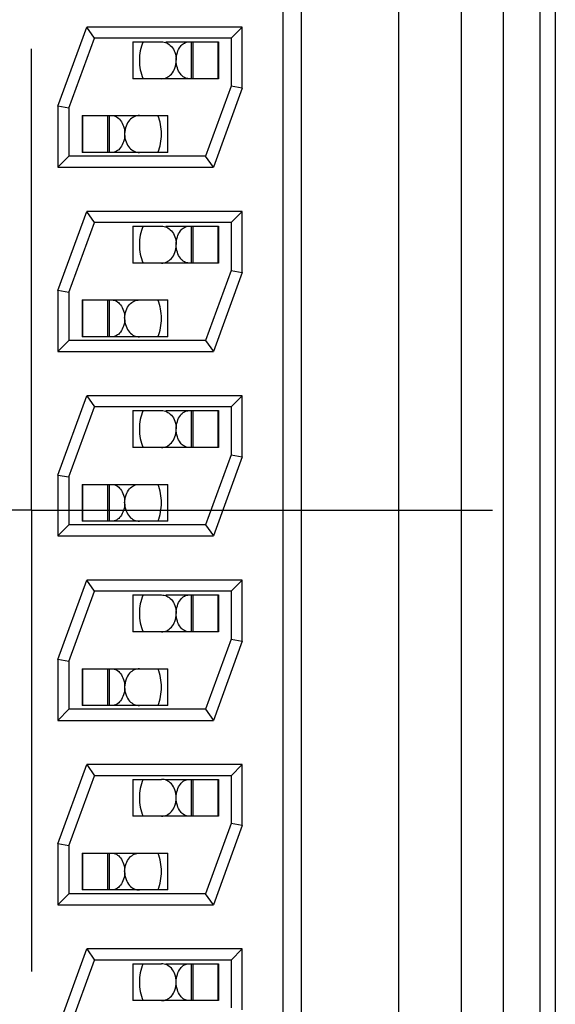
# Model space of a CAD drawing. Header units: inches. Extents: x 0 to 34, y 0 to 22.
# Tile 17 of 51: x 9.444 to 9.59, y 13.243 to 13.51. Entities that reach past the tile are written whole.
import ezdxf

# ---------------------------------------------------------------- set-up
doc = ezdxf.new("R2010")
doc.units = ezdxf.units.IN
doc.header["$LTSCALE"] = 1.87
doc.header["$MEASUREMENT"] = 0
doc.linetypes.add('CENTER', pattern=[0.6, 0.375, -0.075, 0.075, -0.075])
doc.layers.get('0').update_dxf_attribs({"linetype": 'CONTINUOUS'})
doc.layers.add('02___PRT_ALL_AXES', color=7, linetype='CONTINUOUS')

msp = doc.modelspace()

# ---------------------------------------------------------------- linework, layer by layer
at = {"color": 7, "linetype": 'CONTINUOUS'}
for p, q in [((9.5205846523, 13.6350436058), (9.5205846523, 13.1180436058)), ((9.5470846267, 13.1180436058), (9.5470846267, 13.6350436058)), ((9.5640844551, 13.1180436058), (9.5640844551, 13.6350436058)), ((9.5753803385, 13.6331510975), (9.5753803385, 13.1209463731)), ((9.5853803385, 13.6331510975), (9.5853803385, 13.1209463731)), ((9.5155846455, 13.6315436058), (9.5155846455, 13.1215436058)), ((9.4545846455, 13.4865725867), (9.4623994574, 13.5080436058)), ((9.5045846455, 13.5080436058), (9.4623994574, 13.5080436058)), ((9.4645000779, 13.5050436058), (9.4623994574, 13.5080436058)), ((9.5045846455, 13.5080436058), (9.5015846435, 13.5050436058)), ((9.5045846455, 13.4915146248), (9.5045846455, 13.5080436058)), ((9.4575846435, 13.4860436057), (9.464500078, 13.505043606)), ((9.5015846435, 13.5050436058), (9.4645000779, 13.5050436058)), ((9.5015846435, 13.5050436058), (9.5015846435, 13.4920436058)), ((9.4749384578, 13.5040436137), (9.4749384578, 13.4940436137)), ((9.4749384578, 13.5040436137), (9.4827056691, 13.5040436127)), ((9.4838580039, 13.5040436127), (9.4981976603, 13.5040436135)), ((9.4908006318, 13.4940436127), (9.4908006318, 13.5040436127)), ((9.4912389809, 13.5040436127), (9.4912389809, 13.4940436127)), ((9.498002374, 13.5040436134), (9.498002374, 13.4940436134)), ((9.4981976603, 13.5040436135), (9.4981976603, 13.4940436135)), ((9.4981976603, 13.4940436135), (9.4749384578, 13.4940436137)), ((9.5015846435, 13.4920436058), (9.494669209, 13.4730436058)), ((9.5045846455, 13.4915146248), (9.4967698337, 13.4700436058)), ((9.5045846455, 13.4915146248), (9.5015846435, 13.4920436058)), ((9.4545846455, 13.4865725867), (9.4545846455, 13.4700436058)), ((9.4575846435, 13.4860436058), (9.4545846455, 13.4865725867)), ((9.4575846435, 13.4860436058), (9.4575846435, 13.4730436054)), ((9.4611976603, 13.4840436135), (9.4611976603, 13.4740436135)), ((9.4611976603, 13.4840436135), (9.4844568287, 13.4840436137)), ((9.4613929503, 13.4740436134), (9.4613929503, 13.4840436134)), ((9.4681564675, 13.4740436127), (9.4681564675, 13.4840436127)), ((9.468594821, 13.4740436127), (9.468594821, 13.4840436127)), ((9.4844568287, 13.4740436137), (9.4844568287, 13.4840436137)), ((9.4545846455, 13.4700436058), (9.4575846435, 13.4730436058)), ((9.494669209, 13.4730436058), (9.4575846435, 13.4730436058)), ((9.4844568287, 13.4740436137), (9.4611976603, 13.4740436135)), ((9.4967698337, 13.4700436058), (9.494669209, 13.4730436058)), ((9.4545846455, 13.4700436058), (9.4967698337, 13.4700436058)), ((9.4545846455, 13.4365725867), (9.4623994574, 13.4580436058)), ((9.5045846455, 13.4580436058), (9.4623994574, 13.4580436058)), ((9.4645000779, 13.4550436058), (9.4623994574, 13.4580436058)), ((9.5045846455, 13.4580436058), (9.5015846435, 13.4550436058)), ((9.5045846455, 13.4415146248), (9.5045846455, 13.4580436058)), ((9.4575846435, 13.4360436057), (9.464500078, 13.455043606)), ((9.5015846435, 13.4550436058), (9.4645000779, 13.4550436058)), ((9.5015846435, 13.4550436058), (9.5015846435, 13.4420436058)), ((9.4749384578, 13.4540436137), (9.4749384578, 13.4440436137)), ((9.4749384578, 13.4540436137), (9.4827056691, 13.4540436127)), ((9.4838580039, 13.4540436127), (9.4981976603, 13.4540436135)), ((9.4908006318, 13.4440436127), (9.4908006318, 13.4540436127)), ((9.4912389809, 13.4540436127), (9.4912389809, 13.4440436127)), ((9.498002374, 13.4540436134), (9.498002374, 13.4440436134)), ((9.4981976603, 13.4540436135), (9.4981976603, 13.4440436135)), ((9.4981976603, 13.4440436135), (9.4749384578, 13.4440436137)), ((9.5015846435, 13.4420436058), (9.494669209, 13.4230436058)), ((9.5045846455, 13.4415146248), (9.4967698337, 13.4200436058)), ((9.5015846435, 13.4420436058), (9.5045846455, 13.4415146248)), ((9.4545846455, 13.4365725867), (9.4545846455, 13.4200436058)), ((9.4575846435, 13.4360436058), (9.4545846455, 13.4365725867)), ((9.4575846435, 13.4360436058), (9.4575846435, 13.4230436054)), ((9.4611976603, 13.4340436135), (9.4611976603, 13.4240436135)), ((9.4611976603, 13.4340436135), (9.4844568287, 13.4340436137)), ((9.4613929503, 13.4240436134), (9.4613929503, 13.4340436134)), ((9.4681564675, 13.4240436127), (9.4681564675, 13.4340436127)), ((9.468594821, 13.4240436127), (9.468594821, 13.4340436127)), ((9.4844568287, 13.4240436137), (9.4844568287, 13.4340436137)), ((9.4545846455, 13.4200436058), (9.4575846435, 13.4230436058)), ((9.494669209, 13.4230436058), (9.4575846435, 13.4230436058)), ((9.4844568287, 13.4240436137), (9.4611976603, 13.4240436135)), ((9.494669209, 13.4230436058), (9.4967698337, 13.4200436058)), ((9.4545846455, 13.4200436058), (9.4967698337, 13.4200436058)), ((9.4545846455, 13.3865725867), (9.4623994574, 13.4080436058)), ((9.5045846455, 13.4080436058), (9.4623994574, 13.4080436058)), ((9.4623994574, 13.4080436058), (9.4645000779, 13.4050436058)), ((9.5045846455, 13.4080436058), (9.5015846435, 13.4050436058)), ((9.5045846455, 13.3915146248), (9.5045846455, 13.4080436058)), ((9.4575846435, 13.3860436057), (9.464500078, 13.405043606)), ((9.5015846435, 13.4050436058), (9.4645000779, 13.4050436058)), ((9.4749384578, 13.4040436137), (9.4749384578, 13.3940436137)), ((9.4749384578, 13.4040436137), (9.4827056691, 13.4040436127)), ((9.4838580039, 13.4040436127), (9.4981976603, 13.4040436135)), ((9.4908006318, 13.3940436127), (9.4908006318, 13.4040436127)), ((9.4912389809, 13.4040436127), (9.4912389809, 13.3940436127)), ((9.498002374, 13.4040436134), (9.498002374, 13.3940436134)), ((9.4981976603, 13.4040436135), (9.4981976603, 13.3940436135)), ((9.5015846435, 13.4050436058), (9.5015846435, 13.3920436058)), ((9.4981976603, 13.3940436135), (9.4749384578, 13.3940436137)), ((9.5015846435, 13.3920436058), (9.494669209, 13.3730436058)), ((9.5045846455, 13.3915146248), (9.4967698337, 13.3700436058)), ((9.5015846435, 13.3920436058), (9.5045846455, 13.3915146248)), ((9.4545846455, 13.3865725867), (9.4545846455, 13.3700436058)), ((9.4545846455, 13.3865725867), (9.4575846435, 13.3860436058)), ((9.4575846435, 13.3860436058), (9.4575846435, 13.3730436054)), ((9.4611976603, 13.3840436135), (9.4844568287, 13.3840436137)), ((9.4611976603, 13.3840436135), (9.4611976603, 13.3740436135)), ((9.4613929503, 13.3740436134), (9.4613929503, 13.3840436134)), ((9.4681564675, 13.3740436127), (9.4681564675, 13.3840436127)), ((9.468594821, 13.3740436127), (9.468594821, 13.3840436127)), ((9.4844568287, 13.3740436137), (9.4844568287, 13.3840436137)), ((9.4844568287, 13.3740436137), (9.4611976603, 13.3740436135)), ((9.4545846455, 13.3700436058), (9.4575846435, 13.3730436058)), ((9.494669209, 13.3730436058), (9.4575846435, 13.3730436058)), ((9.494669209, 13.3730436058), (9.4967698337, 13.3700436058)), ((9.4545846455, 13.3700436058), (9.4967698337, 13.3700436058)), ((9.4545846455, 13.3365725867), (9.4623994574, 13.3580436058)), ((9.5045846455, 13.3580436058), (9.4623994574, 13.3580436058)), ((9.4645000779, 13.3550436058), (9.4623994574, 13.3580436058)), ((9.5045846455, 13.3580436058), (9.5015846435, 13.3550436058)), ((9.5045846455, 13.3415146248), (9.5045846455, 13.3580436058)), ((9.4575846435, 13.3360436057), (9.464500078, 13.355043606)), ((9.5015846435, 13.3550436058), (9.4645000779, 13.3550436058)), ((9.4749384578, 13.3540436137), (9.4749384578, 13.3440436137)), ((9.4749384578, 13.3540436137), (9.4827056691, 13.3540436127)), ((9.4838580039, 13.3540436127), (9.4981976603, 13.3540436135)), ((9.4908006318, 13.3440436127), (9.4908006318, 13.3540436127)), ((9.4912389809, 13.3540436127), (9.4912389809, 13.3440436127)), ((9.498002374, 13.3540436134), (9.498002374, 13.3440436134)), ((9.4981976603, 13.3540436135), (9.4981976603, 13.3440436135)), ((9.5015846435, 13.3550436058), (9.5015846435, 13.3420436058)), ((9.4981976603, 13.3440436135), (9.4749384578, 13.3440436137)), ((9.5015846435, 13.3420436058), (9.494669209, 13.3230436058)), ((9.5015846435, 13.3420436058), (9.5045846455, 13.3415146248)), ((9.5045846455, 13.3415146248), (9.4967698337, 13.3200436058)), ((9.4545846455, 13.3365725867), (9.4545846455, 13.3200436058)), ((9.4575846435, 13.3360436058), (9.4545846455, 13.3365725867)), ((9.4575846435, 13.3360436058), (9.4575846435, 13.3230436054)), ((9.4611976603, 13.3340436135), (9.4611976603, 13.3240436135)), ((9.4611976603, 13.3340436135), (9.4844568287, 13.3340436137)), ((9.4613929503, 13.3240436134), (9.4613929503, 13.3340436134)), ((9.4681564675, 13.3240436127), (9.4681564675, 13.3340436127)), ((9.468594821, 13.3240436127), (9.468594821, 13.3340436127)), ((9.4844568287, 13.3240436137), (9.4844568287, 13.3340436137)), ((9.4844568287, 13.3240436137), (9.4611976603, 13.3240436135)), ((9.4545846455, 13.3200436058), (9.4575846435, 13.3230436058)), ((9.494669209, 13.3230436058), (9.4575846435, 13.3230436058)), ((9.494669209, 13.3230436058), (9.4967698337, 13.3200436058)), ((9.4545846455, 13.3200436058), (9.4967698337, 13.3200436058)), ((9.4545846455, 13.2865725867), (9.4623994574, 13.3080436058)), ((9.5045846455, 13.3080436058), (9.4623994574, 13.3080436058)), ((9.4623994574, 13.3080436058), (9.4645000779, 13.3050436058)), ((9.5045846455, 13.3080436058), (9.5015846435, 13.3050436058)), ((9.5045846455, 13.2915146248), (9.5045846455, 13.3080436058)), ((9.4575846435, 13.2860436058), (9.4645000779, 13.3050436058)), ((9.5015846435, 13.3050436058), (9.4645000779, 13.3050436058)), ((9.5015846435, 13.3050436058), (9.5015846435, 13.2920436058)), ((9.4749384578, 13.3040436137), (9.4749384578, 13.2940436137)), ((9.4749384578, 13.3040436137), (9.4827056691, 13.3040436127)), ((9.4838580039, 13.3040436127), (9.4981976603, 13.3040436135)), ((9.4908006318, 13.2940436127), (9.4908006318, 13.3040436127)), ((9.4912389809, 13.3040436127), (9.4912389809, 13.2940436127)), ((9.498002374, 13.3040436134), (9.498002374, 13.2940436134)), ((9.4981976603, 13.3040436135), (9.4981976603, 13.2940436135)), ((9.4981976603, 13.2940436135), (9.4749384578, 13.2940436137)), ((9.5015846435, 13.2920436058), (9.494669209, 13.2730436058)), ((9.5045846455, 13.2915146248), (9.4967698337, 13.2700436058)), ((9.5045846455, 13.2915146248), (9.5015846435, 13.2920436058)), ((9.4545846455, 13.2865725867), (9.4545846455, 13.2700436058)), ((9.4575846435, 13.2860436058), (9.4545846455, 13.2865725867)), ((9.4575846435, 13.2860436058), (9.4575846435, 13.2730436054)), ((9.4611976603, 13.2840436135), (9.4844568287, 13.2840436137)), ((9.4611976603, 13.2840436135), (9.4611976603, 13.2740436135)), ((9.4613929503, 13.2740436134), (9.4613929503, 13.2840436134)), ((9.4681564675, 13.2740436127), (9.4681564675, 13.2840436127)), ((9.468594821, 13.2740436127), (9.468594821, 13.2840436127)), ((9.4844568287, 13.2740436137), (9.4844568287, 13.2840436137)), ((9.4545846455, 13.2700436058), (9.4575846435, 13.2730436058)), ((9.494669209, 13.2730436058), (9.4575846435, 13.2730436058)), ((9.4844568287, 13.2740436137), (9.4611976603, 13.2740436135)), ((9.4967698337, 13.2700436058), (9.494669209, 13.2730436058)), ((9.4545846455, 13.2700436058), (9.4967698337, 13.2700436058)), ((9.4545846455, 13.2365725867), (9.4623994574, 13.2580436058)), ((9.5045846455, 13.2580436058), (9.4623994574, 13.2580436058)), ((9.4623994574, 13.2580436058), (9.4645000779, 13.2550436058)), ((9.5045846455, 13.2580436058), (9.5015846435, 13.2550436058)), ((9.5045846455, 13.2415146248), (9.5045846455, 13.2580436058)), ((9.4575846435, 13.2360436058), (9.4645000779, 13.2550436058)), ((9.5015846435, 13.2550436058), (9.4645000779, 13.2550436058)), ((9.4749384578, 13.2540436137), (9.4749384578, 13.2440436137)), ((9.4749384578, 13.2540436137), (9.4827056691, 13.2540436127)), ((9.4838580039, 13.2540436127), (9.4981976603, 13.2540436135)), ((9.4908006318, 13.2440436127), (9.4908006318, 13.2540436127)), ((9.4912389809, 13.2540436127), (9.4912389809, 13.2440436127)), ((9.498002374, 13.2540436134), (9.498002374, 13.2440436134)), ((9.4981976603, 13.2540436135), (9.4981976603, 13.2440436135)), ((9.5015846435, 13.2550436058), (9.5015846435, 13.2420436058)), ((9.4981976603, 13.2440436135), (9.4749384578, 13.2440436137))]:
    msp.add_line(p, q, dxfattribs=at)
for centre, start, end in [((9.4896977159, 13.4990431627), 157.3780583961, 179.97081551), ((9.4896977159, 13.4990431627), 180.0283448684, 202.6177883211), ((9.4696977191, 13.4790440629), 0.0283515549, 22.6177883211), ((9.4696977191, 13.4790440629), 337.3780583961, 359.9708453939), ((9.4896977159, 13.4490431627), 157.3780583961, 179.97081551), ((9.4896977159, 13.4490431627), 180.0283448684, 202.6177883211), ((9.4696977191, 13.4290440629), 0.0283515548, 22.6177883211), ((9.4696977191, 13.4290440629), 337.3780583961, 359.9708453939), ((9.4896977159, 13.3990431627), 157.3780583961, 179.97081551), ((9.4896977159, 13.3990431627), 180.0283448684, 202.6177883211), ((9.4696977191, 13.3790440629), 0.0283515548, 22.6177883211), ((9.4696977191, 13.3790440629), 337.3780583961, 359.9708453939), ((9.4896977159, 13.3490431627), 157.3780583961, 179.97081551), ((9.4896977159, 13.3490431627), 180.0283448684, 202.6177883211), ((9.4696977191, 13.3290440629), 0.0283515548, 22.6177883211), ((9.4696977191, 13.3290440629), 337.3780583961, 359.9708453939), ((9.4896977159, 13.2990431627), 157.3780583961, 179.9708155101), ((9.4896977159, 13.2990431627), 180.0283448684, 202.6177883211), ((9.4696977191, 13.2790440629), 0.0283515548, 22.6177883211), ((9.4696977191, 13.2790440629), 337.3780583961, 359.9708453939), ((9.4896977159, 13.2490431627), 157.3780583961, 179.97081551), ((9.4896977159, 13.2490431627), 180.0283448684, 202.6177883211)]:
    msp.add_arc(centre, 0.013, start, end, dxfattribs=at)
for points, knots in [([(9.4827056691, 13.5040436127), (9.4831819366, 13.5040436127), (9.484195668, 13.5038213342), (9.485519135, 13.5028019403), (9.4864640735, 13.5011404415), (9.4866994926, 13.4997830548), (9.4866998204, 13.4990603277)], [0, 0, 0, 0, 0.2029884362, 0.4266045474, 0.6919687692, 1, 1, 1, 1]), ([(9.4866977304, 13.4990436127), (9.4866993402, 13.4997464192), (9.4868830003, 13.5010617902), (9.4876684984, 13.5027090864), (9.4887899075, 13.503781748), (9.4897059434, 13.5040436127), (9.4901235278, 13.5040436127)], [0, 0, 0, 0, 0.3177991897, 0.5903423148, 0.8111747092, 1, 1, 1, 1]), ([(9.4827052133, 13.4940436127), (9.4831814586, 13.4940436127), (9.4841951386, 13.4942658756), (9.4855185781, 13.4952851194), (9.4864636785, 13.4969463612), (9.4866993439, 13.4983035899), (9.4866998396, 13.4990262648)], [0, 0, 0, 0, 0.2029916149, 0.4266114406, 0.6919718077, 1, 1, 1, 1]), ([(9.4901235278, 13.4940436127), (9.489706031, 13.4940436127), (9.4887900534, 13.4943053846), (9.4876682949, 13.4953781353), (9.4868829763, 13.4970256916), (9.4866994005, 13.4983410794), (9.4866977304, 13.4990436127)], [0, 0, 0, 0, 0.1887849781, 0.4096325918, 0.6823254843, 1, 1, 1, 1]), ([(9.4692719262, 13.4840436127), (9.4696894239, 13.4840436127), (9.4706054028, 13.4837818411), (9.4717271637, 13.4827090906), (9.4725124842, 13.4810615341), (9.4726960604, 13.479746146), (9.4726977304, 13.4790436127)], [0, 0, 0, 0, 0.1887851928, 0.4096328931, 0.6823256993, 1, 1, 1, 1]), ([(9.4766902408, 13.4840436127), (9.4762139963, 13.4840436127), (9.4752003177, 13.4838213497), (9.4738768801, 13.4828021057), (9.4729317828, 13.4811408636), (9.4726961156, 13.4797836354), (9.4726956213, 13.4790609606)], [0, 0, 0, 0, 0.2029914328, 0.4266111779, 0.6919716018, 1, 1, 1, 1]), ([(9.4726977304, 13.4790436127), (9.4726961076, 13.4783408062), (9.4725124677, 13.4770254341), (9.4717269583, 13.4753781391), (9.4706055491, 13.4743054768), (9.4696895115, 13.4740436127), (9.4692719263, 13.4740436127)], [0, 0, 0, 0, 0.3177989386, 0.5903420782, 0.8111744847, 1, 1, 1, 1]), ([(9.4726956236, 13.4790267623), (9.47269598, 13.47830386), (9.4729313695, 13.476946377), (9.4738766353, 13.4752851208), (9.4751998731, 13.4742658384), (9.4762135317, 13.4740436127), (9.4766897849, 13.4740436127)], [0, 0, 0, 0, 0.308111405, 0.5734260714, 0.7970140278, 1, 1, 1, 1]), ([(9.4827056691, 13.4540436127), (9.4831819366, 13.4540436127), (9.484195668, 13.4538213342), (9.485519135, 13.4528019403), (9.4864640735, 13.4511404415), (9.4866994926, 13.4497830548), (9.4866998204, 13.4490603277)], [0, 0, 0, 0, 0.2029884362, 0.4266045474, 0.6919687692, 1, 1, 1, 1]), ([(9.4866977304, 13.4490436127), (9.4866993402, 13.4497464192), (9.4868830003, 13.4510617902), (9.4876684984, 13.4527090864), (9.4887899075, 13.453781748), (9.4897059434, 13.4540436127), (9.4901235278, 13.4540436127)], [0, 0, 0, 0, 0.3177991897, 0.5903423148, 0.8111747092, 1, 1, 1, 1]), ([(9.4827052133, 13.4440436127), (9.4831814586, 13.4440436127), (9.4841951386, 13.4442658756), (9.4855185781, 13.4452851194), (9.4864636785, 13.4469463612), (9.4866993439, 13.4483035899), (9.4866998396, 13.4490262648)], [0, 0, 0, 0, 0.2029916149, 0.4266114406, 0.6919718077, 1, 1, 1, 1]), ([(9.4901235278, 13.4440436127), (9.489706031, 13.4440436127), (9.4887900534, 13.4443053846), (9.4876682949, 13.4453781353), (9.4868829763, 13.4470256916), (9.4866994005, 13.4483410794), (9.4866977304, 13.4490436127)], [0, 0, 0, 0, 0.1887849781, 0.4096325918, 0.6823254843, 1, 1, 1, 1]), ([(9.4692719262, 13.4340436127), (9.4696894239, 13.4340436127), (9.4706054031, 13.4337818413), (9.4717271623, 13.43270909), (9.4725124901, 13.4310615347), (9.4726960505, 13.429746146), (9.4726977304, 13.4290436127)], [0, 0, 0, 0, 0.1887851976, 0.409632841, 0.6823257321, 1, 1, 1, 1]), ([(9.4726956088, 13.4290610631), (9.4726961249, 13.4297838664), (9.4729317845, 13.4311411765), (9.4738771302, 13.4328022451), (9.4752004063, 13.4338213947), (9.4762140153, 13.4340436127), (9.4766902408, 13.4340436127)], [0, 0, 0, 0, 0.3080874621, 0.5734175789, 0.7970138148, 1, 1, 1, 1]), ([(9.4726977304, 13.4290436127), (9.4726961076, 13.4283408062), (9.4725124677, 13.4270254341), (9.4717269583, 13.4253781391), (9.4706055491, 13.4243054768), (9.4696895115, 13.4240436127), (9.4692719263, 13.4240436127)], [0, 0, 0, 0, 0.3177989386, 0.5903420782, 0.8111744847, 1, 1, 1, 1]), ([(9.4726956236, 13.4290267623), (9.47269598, 13.42830386), (9.4729313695, 13.426946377), (9.4738766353, 13.4252851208), (9.4751998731, 13.4242658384), (9.4762135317, 13.4240436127), (9.4766897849, 13.4240436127)], [0, 0, 0, 0, 0.308111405, 0.5734260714, 0.7970140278, 1, 1, 1, 1]), ([(9.4827056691, 13.4040436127), (9.4831819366, 13.4040436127), (9.484195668, 13.4038213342), (9.485519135, 13.4028019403), (9.4864640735, 13.4011404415), (9.4866994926, 13.3997830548), (9.4866998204, 13.3990603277)], [0, 0, 0, 0, 0.2029884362, 0.4266045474, 0.6919687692, 1, 1, 1, 1]), ([(9.4866977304, 13.3990436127), (9.4866993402, 13.3997464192), (9.4868830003, 13.4010617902), (9.4876684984, 13.4027090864), (9.4887899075, 13.403781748), (9.4897059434, 13.4040436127), (9.4901235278, 13.4040436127)], [0, 0, 0, 0, 0.3177991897, 0.5903423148, 0.8111747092, 1, 1, 1, 1]), ([(9.4827052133, 13.3940436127), (9.4831814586, 13.3940436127), (9.4841951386, 13.3942658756), (9.4855185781, 13.3952851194), (9.4864636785, 13.3969463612), (9.4866993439, 13.3983035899), (9.4866998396, 13.3990262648)], [0, 0, 0, 0, 0.2029916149, 0.4266114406, 0.6919718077, 1, 1, 1, 1]), ([(9.4901235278, 13.3940436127), (9.489706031, 13.3940436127), (9.4887900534, 13.3943053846), (9.4876682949, 13.3953781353), (9.4868829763, 13.3970256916), (9.4866994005, 13.3983410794), (9.4866977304, 13.3990436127)], [0, 0, 0, 0, 0.1887849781, 0.4096325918, 0.6823254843, 1, 1, 1, 1]), ([(9.4692719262, 13.3840436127), (9.4696894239, 13.3840436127), (9.4706054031, 13.3837818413), (9.4717271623, 13.38270909), (9.4725124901, 13.3810615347), (9.4726960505, 13.379746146), (9.4726977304, 13.3790436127)], [0, 0, 0, 0, 0.1887851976, 0.409632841, 0.6823257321, 1, 1, 1, 1]), ([(9.4726956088, 13.3790610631), (9.4726961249, 13.3797838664), (9.4729317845, 13.3811411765), (9.4738771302, 13.3828022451), (9.4752004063, 13.3838213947), (9.4762140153, 13.3840436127), (9.4766902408, 13.3840436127)], [0, 0, 0, 0, 0.3080874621, 0.5734175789, 0.7970138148, 1, 1, 1, 1]), ([(9.4726977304, 13.3790436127), (9.4726961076, 13.3783408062), (9.4725124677, 13.3770254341), (9.4717269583, 13.3753781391), (9.4706055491, 13.3743054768), (9.4696895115, 13.3740436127), (9.4692719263, 13.3740436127)], [0, 0, 0, 0, 0.3177989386, 0.5903420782, 0.8111744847, 1, 1, 1, 1]), ([(9.4726956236, 13.3790267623), (9.47269598, 13.37830386), (9.4729313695, 13.376946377), (9.4738766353, 13.3752851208), (9.4751998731, 13.3742658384), (9.4762135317, 13.3740436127), (9.4766897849, 13.3740436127)], [0, 0, 0, 0, 0.308111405, 0.5734260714, 0.7970140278, 1, 1, 1, 1]), ([(9.4827056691, 13.3540436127), (9.4831819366, 13.3540436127), (9.484195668, 13.3538213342), (9.485519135, 13.3528019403), (9.4864640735, 13.3511404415), (9.4866994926, 13.3497830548), (9.4866998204, 13.3490603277)], [0, 0, 0, 0, 0.2029884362, 0.4266045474, 0.6919687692, 1, 1, 1, 1]), ([(9.4866977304, 13.3490436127), (9.4866993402, 13.3497464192), (9.4868830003, 13.3510617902), (9.4876684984, 13.3527090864), (9.4887899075, 13.353781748), (9.4897059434, 13.3540436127), (9.4901235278, 13.3540436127)], [0, 0, 0, 0, 0.3177991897, 0.5903423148, 0.8111747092, 1, 1, 1, 1]), ([(9.4827052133, 13.3440436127), (9.4831814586, 13.3440436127), (9.4841951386, 13.3442658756), (9.4855185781, 13.3452851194), (9.4864636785, 13.3469463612), (9.4866993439, 13.3483035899), (9.4866998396, 13.3490262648)], [0, 0, 0, 0, 0.2029916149, 0.4266114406, 0.6919718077, 1, 1, 1, 1]), ([(9.4901235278, 13.3440436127), (9.489706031, 13.3440436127), (9.4887900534, 13.3443053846), (9.4876682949, 13.3453781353), (9.4868829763, 13.3470256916), (9.4866994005, 13.3483410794), (9.4866977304, 13.3490436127)], [0, 0, 0, 0, 0.1887849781, 0.4096325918, 0.6823254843, 1, 1, 1, 1]), ([(9.4692719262, 13.3340436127), (9.4696894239, 13.3340436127), (9.4706054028, 13.3337818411), (9.4717271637, 13.3327090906), (9.4725124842, 13.3310615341), (9.4726960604, 13.329746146), (9.4726977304, 13.3290436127)], [0, 0, 0, 0, 0.1887851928, 0.4096328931, 0.6823256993, 1, 1, 1, 1]), ([(9.4766902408, 13.3340436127), (9.4762139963, 13.3340436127), (9.4752003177, 13.3338213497), (9.4738768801, 13.3328021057), (9.4729317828, 13.3311408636), (9.4726961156, 13.3297836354), (9.4726956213, 13.3290609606)], [0, 0, 0, 0, 0.2029914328, 0.4266111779, 0.6919716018, 1, 1, 1, 1]), ([(9.4726977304, 13.3290436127), (9.4726961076, 13.3283408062), (9.4725124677, 13.3270254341), (9.4717269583, 13.3253781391), (9.4706055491, 13.3243054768), (9.4696895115, 13.3240436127), (9.4692719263, 13.3240436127)], [0, 0, 0, 0, 0.3177989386, 0.5903420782, 0.8111744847, 1, 1, 1, 1]), ([(9.4726956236, 13.3290267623), (9.47269598, 13.32830386), (9.4729313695, 13.326946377), (9.4738766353, 13.3252851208), (9.4751998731, 13.3242658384), (9.4762135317, 13.3240436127), (9.4766897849, 13.3240436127)], [0, 0, 0, 0, 0.308111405, 0.5734260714, 0.7970140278, 1, 1, 1, 1]), ([(9.4866998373, 13.2990604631), (9.4866994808, 13.2997833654), (9.4864640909, 13.3011408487), (9.4855188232, 13.302802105), (9.484195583, 13.3038213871), (9.4831819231, 13.3040436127), (9.4827056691, 13.3040436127)], [0, 0, 0, 0, 0.3081112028, 0.5734258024, 0.7970138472, 1, 1, 1, 1]), ([(9.4866977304, 13.2990436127), (9.4866993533, 13.2997464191), (9.4868829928, 13.301061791), (9.4876685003, 13.3027090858), (9.4887899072, 13.3037817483), (9.4897059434, 13.3040436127), (9.4901235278, 13.3040436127)], [0, 0, 0, 0, 0.3177991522, 0.5903423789, 0.8111747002, 1, 1, 1, 1]), ([(9.4827052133, 13.2940436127), (9.4831814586, 13.2940436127), (9.4841951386, 13.2942658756), (9.4855185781, 13.2952851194), (9.4864636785, 13.2969463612), (9.4866993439, 13.2983035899), (9.4866998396, 13.2990262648)], [0, 0, 0, 0, 0.2029916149, 0.4266114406, 0.6919718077, 1, 1, 1, 1]), ([(9.4901235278, 13.2940436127), (9.489706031, 13.2940436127), (9.4887900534, 13.2943053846), (9.4876682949, 13.2953781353), (9.4868829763, 13.2970256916), (9.4866994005, 13.2983410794), (9.4866977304, 13.2990436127)], [0, 0, 0, 0, 0.1887849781, 0.4096325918, 0.6823254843, 1, 1, 1, 1]), ([(9.4692719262, 13.2840436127), (9.4696894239, 13.2840436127), (9.4706054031, 13.2837818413), (9.4717271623, 13.28270909), (9.4725124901, 13.2810615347), (9.4726960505, 13.279746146), (9.4726977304, 13.2790436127)], [0, 0, 0, 0, 0.1887851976, 0.409632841, 0.6823257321, 1, 1, 1, 1]), ([(9.4726956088, 13.2790610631), (9.4726961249, 13.2797838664), (9.4729317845, 13.2811411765), (9.4738771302, 13.2828022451), (9.4752004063, 13.2838213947), (9.4762140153, 13.2840436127), (9.4766902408, 13.2840436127)], [0, 0, 0, 0, 0.3080874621, 0.5734175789, 0.7970138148, 1, 1, 1, 1]), ([(9.4726977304, 13.2790436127), (9.4726961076, 13.2783408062), (9.4725124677, 13.2770254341), (9.4717269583, 13.2753781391), (9.4706055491, 13.2743054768), (9.4696895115, 13.2740436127), (9.4692719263, 13.2740436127)], [0, 0, 0, 0, 0.3177989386, 0.5903420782, 0.8111744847, 1, 1, 1, 1]), ([(9.4726956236, 13.2790267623), (9.47269598, 13.27830386), (9.4729313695, 13.276946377), (9.4738766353, 13.2752851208), (9.4751998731, 13.2742658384), (9.4762135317, 13.2740436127), (9.4766897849, 13.2740436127)], [0, 0, 0, 0, 0.308111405, 0.5734260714, 0.7970140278, 1, 1, 1, 1]), ([(9.4866998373, 13.2490604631), (9.4866994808, 13.2497833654), (9.4864640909, 13.2511408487), (9.4855188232, 13.252802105), (9.484195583, 13.2538213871), (9.4831819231, 13.2540436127), (9.4827056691, 13.2540436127)], [0, 0, 0, 0, 0.3081112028, 0.5734258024, 0.7970138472, 1, 1, 1, 1]), ([(9.4866977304, 13.2490436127), (9.4866993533, 13.2497464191), (9.4868829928, 13.251061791), (9.4876685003, 13.2527090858), (9.4887899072, 13.2537817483), (9.4897059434, 13.2540436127), (9.4901235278, 13.2540436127)], [0, 0, 0, 0, 0.3177991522, 0.5903423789, 0.8111747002, 1, 1, 1, 1]), ([(9.4827052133, 13.2440436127), (9.4831814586, 13.2440436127), (9.4841951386, 13.2442658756), (9.4855185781, 13.2452851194), (9.4864636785, 13.2469463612), (9.4866993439, 13.2483035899), (9.4866998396, 13.2490262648)], [0, 0, 0, 0, 0.2029916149, 0.4266114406, 0.6919718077, 1, 1, 1, 1]), ([(9.4901235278, 13.2440436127), (9.489706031, 13.2440436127), (9.4887900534, 13.2443053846), (9.4876682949, 13.2453781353), (9.4868829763, 13.2470256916), (9.4866994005, 13.2483410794), (9.4866977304, 13.2490436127)], [0, 0, 0, 0, 0.1887849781, 0.4096325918, 0.6823254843, 1, 1, 1, 1])]:
    msp.add_open_spline(points, degree=3, knots=knots, dxfattribs=at)
at = {"layer": '02___PRT_ALL_AXES', "color": 7, "linetype": 'CONTINUOUS'}
msp.add_line((9.5895656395, 13.6422764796), (9.5895656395, 13.1098209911), dxfattribs=at)
at = {"layer": '02___PRT_ALL_AXES', "color": 7, "linetype": 'CENTER'}
for q in [(9.4474155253, 13.5021684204), (9.3223155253, 13.3770684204), (9.4474155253, 13.2519684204), (9.5725155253, 13.3770684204)]:
    msp.add_line((9.4474155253, 13.3770684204), q, dxfattribs=at)

doc.saveas('drawing.dxf')
